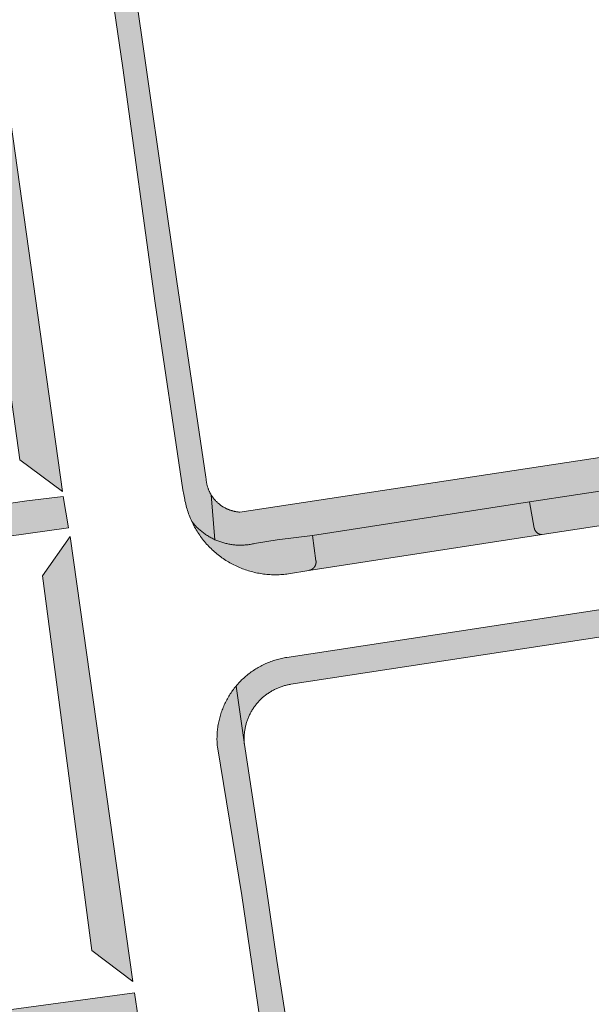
# Model space of a CAD drawing. Extents: x 97094 to 109644, y 463509 to 471969.
# Tile 179 of 256: x 103027 to 103057, y 468577 to 468629. Entities that reach past the tile are written whole.
import ezdxf

# ---------------------------------------------------------------- set-up
doc = ezdxf.new("R2010")
doc.units = 0
doc.layers.add('109 Onkruidbestrijding elementen', color=6, linetype='Continuous', lineweight=20, true_color=0xff00ff)

msp = doc.modelspace()

# ---------------------------------------------------------------- hatches: boundary and pattern name
at = {"layer": '109 Onkruidbestrijding elementen', "true_color": 0xff00ff}
for points in [[(103035.366, 468603.782), (103035.378, 468603.696), (103035.391, 468603.611), (103035.406, 468603.526), (103035.423, 468603.441), (103035.441, 468603.357), (103035.46, 468603.273), (103035.481, 468603.189), (103035.504, 468603.105), (103035.528, 468603.022), (103035.553, 468602.94), (103035.58, 468602.858), (103035.609, 468602.776), (103035.639, 468602.695), (103035.67, 468602.615), (103035.703, 468602.535), (103035.737, 468602.456), (103035.773, 468602.377), (103035.807, 468602.334), (103035.843, 468602.291), (103035.879, 468602.248), (103035.915, 468602.207), (103035.953, 468602.166), (103035.991, 468602.125), (103036.03, 468602.086), (103036.069, 468602.047), (103036.109, 468602.009), (103036.15, 468601.971), (103036.191, 468601.934), (103036.234, 468601.898), (103036.276, 468601.862), (103036.32, 468601.828), (103036.363, 468601.794), (103036.408, 468601.761), (103036.453, 468601.728), (103036.499, 468601.697), (103036.545, 468601.666), (103036.591, 468601.636), (103036.639, 468601.607), (103036.686, 468601.578), (103036.734, 468601.551), (103036.783, 468601.524), (103036.832, 468601.498), (103036.882, 468601.473), (103036.932, 468601.449), (103036.982, 468601.426), (103036.785, 468603.762), (103036.769, 468603.79), (103036.753, 468603.817), (103036.737, 468603.846), (103036.722, 468603.874), (103036.708, 468603.903), (103036.694, 468603.932), (103036.681, 468603.961), (103036.668, 468603.99), (103036.655, 468604.02), (103036.643, 468604.049), (103036.632, 468604.079), (103036.621, 468604.11), (103036.611, 468604.14), (103036.601, 468604.17), (103036.591, 468604.201), (103036.582, 468604.232), (103036.574, 468604.263), (103036.566, 468604.294), (103036.559, 468604.325), (103036.552, 468604.357), (103036.546, 468604.388), (103036.541, 468604.42), (103036.535, 468604.451), (103036.531, 468604.483), (103036.527, 468604.515), (103036.523, 468604.547), (103036.52, 468604.579), (103036.518, 468604.611), (103036.516, 468604.643), (103036.515, 468604.675), (103034.996, 468614.87), (103032.718, 468630.757), (103032.693, 468630.929), (103031.496, 468639.191), (103029.791, 468651.404), (103029.612, 468653.907), (103029.662, 468654.671), (103029.805, 468655.335), (103030.038, 468655.934), (103030.259, 468656.315), (103030.696, 468656.772), (103031.161, 468657.173), (103031.697, 468657.373), (103029.067, 468657.016), (103028.947, 468656.861), (103028.685, 468656.403), (103028.48, 468656.1), (103028.365, 468655.722), (103028.27, 468655.2), (103028.155, 468654.623), (103028.159, 468654.249), (103028.258, 468653.442), (103028.367, 468652.66), (103028.558, 468651.294), (103030.088, 468640.321), (103032.19, 468626.003), (103033.877, 468613.744), (103035.31, 468604.029), (103035.366, 468603.782)], [(103035.125, 468552.069), (103036.182, 468545.64), (103036.217, 468545.395), (103036.511, 468543.347), (103021.178, 468539.149), (103020.904, 468539.341), (103020.687, 468539.621), (103018.904, 468553.285), (103016.302, 468573.728), (103016.412, 468574.028), (103016.674, 468574.235), (103017.109, 468574.39), (103020.361, 468574.832), (103032.985, 468576.547), (103032.8, 468577.838), (103016.124, 468575.574), (103014.9, 468586.653), (103019.16, 468587.203), (103019.432, 468585.052), (103022.64, 468585.528), (103021.751, 468592.219), (103018.655, 468591.899), (103018.954, 468588.926), (103014.686, 468588.302), (103013.417, 468599.807), (103029.366, 468602.051), (103029.087, 468603.681), (103027.183, 468603.447), (103026.955, 468603.419), (103018.852, 468602.219), (103016.87, 468601.926), (103013.323, 468601.401), (103011.631, 468616.566), (103011.253, 468619.948), (103010.015, 468631.044), (103023.516, 468633.046), (103023.238, 468634.478), (103009.868, 468632.353), (103007.444, 468653.497), (103005.705, 468653.266), (103007.513, 468637.035), (103008.412, 468629.652), (103009.423, 468621.342), (103010.149, 468615.537), (103010.843, 468607.778), (103011.023, 468605.772), (103013.283, 468585.766), (103013.379, 468584.92), (103014.191, 468578.247), (103015.801, 468564.266), (103016.562, 468557.661), (103019.107, 468539.14), (103019.438, 468536.726), (103022.125, 468537.194), (103035.627, 468540.786), (103036.542, 468541.013), (103038.178, 468541.42), (103037.328, 468547.042), (103036.642, 468551.118), (103035.125, 468552.069)], [(103267.585, 468638.032), (103261.018, 468637.018), (103256.162, 468636.268), (103249.203, 468635.193), (103230.547, 468632.327), (103229.061, 468632.053), (103210.452, 468629.208), (103203.878, 468628.206), (103198.685, 468627.415), (103192.047, 468626.403), (103173.428, 468623.556), (103171.937, 468623.324), (103153.262, 468620.441), (103146.33, 468619.372), (103141.316, 468618.599), (103134.878, 468617.606), (103116.355, 468614.776), (103114.768, 468614.514), (103096.167, 468611.681), (103089.628, 468610.68), (103084.134, 468609.839), (103077.713, 468608.856), (103059.066, 468606.022), (103057.558, 468605.793), (103057.252, 468605.747), (103038.285, 468602.864), (103038.254, 468602.866), (103038.222, 468602.868), (103038.191, 468602.871), (103038.16, 468602.875), (103038.129, 468602.879), (103038.098, 468602.884), (103038.067, 468602.889), (103038.036, 468602.894), (103038.005, 468602.9), (103037.975, 468602.907), (103037.944, 468602.914), (103037.914, 468602.922), (103037.884, 468602.93), (103037.853, 468602.939), (103037.823, 468602.948), (103037.794, 468602.958), (103037.764, 468602.968), (103037.734, 468602.978), (103037.705, 468602.99), (103037.676, 468603.001), (103037.647, 468603.013), (103037.618, 468603.026), (103037.59, 468603.039), (103037.562, 468603.053), (103037.534, 468603.067), (103037.506, 468603.081), (103037.478, 468603.096), (103037.451, 468603.112), (103037.424, 468603.127), (103037.397, 468603.144), (103037.371, 468603.161), (103037.344, 468603.178), (103037.319, 468603.195), (103037.293, 468603.214), (103037.268, 468603.232), (103037.243, 468603.251), (103037.218, 468603.27), (103037.194, 468603.29), (103037.17, 468603.31), (103037.146, 468603.331), (103037.123, 468603.352), (103037.1, 468603.373), (103037.077, 468603.395), (103037.055, 468603.417), (103037.033, 468603.439), (103037.011, 468603.462), (103036.99, 468603.485), (103036.97, 468603.509), (103036.949, 468603.533), (103036.929, 468603.557), (103036.91, 468603.582), (103036.891, 468603.606), (103036.872, 468603.632), (103036.854, 468603.657), (103036.836, 468603.683), (103036.818, 468603.709), (103036.802, 468603.735), (103036.785, 468603.762), (103036.982, 468601.426), (103037.031, 468601.404), (103037.081, 468601.383), (103037.131, 468601.363), (103037.181, 468601.344), (103037.232, 468601.325), (103037.283, 468601.308), (103037.334, 468601.291), (103037.385, 468601.275), (103037.437, 468601.26), (103037.489, 468601.246), (103037.541, 468601.233), (103037.593, 468601.22), (103037.646, 468601.209), (103037.699, 468601.198), (103037.752, 468601.189), (103037.805, 468601.18), (103037.858, 468601.172), (103037.912, 468601.165), (103037.965, 468601.159), (103038.019, 468601.153), (103038.072, 468601.149), (103038.126, 468601.146), (103038.18, 468601.143), (103038.234, 468601.141), (103038.288, 468601.141), (103038.341, 468601.141), (103038.395, 468601.142), (103038.449, 468601.144), (103038.503, 468601.147), (103038.557, 468601.151), (103038.61, 468601.155), (103038.664, 468601.161), (103038.717, 468601.167), (103038.771, 468601.175), (103038.824, 468601.183), (103038.877, 468601.192), (103038.93, 468601.202), (103038.982, 468601.213), (103039.035, 468601.225), (103040.214, 468601.417), (103042.054, 468601.642), (103053.349, 468603.402), (103060.897, 468604.543), (103078.562, 468607.242), (103082.231, 468607.8), (103108.297, 468611.771), (103111.96, 468612.333), (103135.178, 468615.904), (103138.824, 468616.459), (103169.354, 468621.163), (103172.97, 468621.711), (103196.168, 468625.26), (103199.142, 468625.725), (103216.402, 468628.368), (103220.068, 468628.933), (103249.205, 468633.439), (103255.377, 468634.404), (103267.802, 468636.317), (103281.61, 468638.226), (103288.718, 468639.371), (103288.797, 468639.384), (103288.876, 468639.399), (103288.954, 468639.415), (103289.033, 468639.433), (103289.111, 468639.451), (103289.188, 468639.471), (103289.265, 468639.493), (103289.342, 468639.515), (103289.419, 468639.539), (103289.495, 468639.564), (103289.571, 468639.591), (103289.646, 468639.619), (103289.721, 468639.648), (103289.795, 468639.678), (103289.869, 468639.709), (103289.942, 468639.742), (103290.014, 468639.776), (103290.086, 468639.811), (103290.158, 468639.847), (103290.229, 468639.885), (103290.299, 468639.924), (103290.368, 468639.964), (103290.437, 468640.005), (103290.505, 468640.047), (103290.573, 468640.09), (103290.639, 468640.135), (103290.705, 468640.18), (103290.771, 468640.227), (103290.835, 468640.275), (103290.898, 468640.324), (103290.961, 468640.374), (103291.023, 468640.425), (103291.084, 468640.477), (103291.144, 468640.53), (103291.203, 468640.584), (103291.262, 468640.639), (103291.319, 468640.695), (103291.375, 468640.752), (103291.431, 468640.81), (103291.485, 468640.868), (103291.539, 468640.928), (103291.591, 468640.989), (103291.643, 468641.05), (103291.693, 468641.113), (103291.742, 468641.176), (103291.791, 468641.24), (103291.838, 468641.305), (103291.884, 468641.37), (103291.929, 468641.437), (103291.973, 468641.504), (103292.016, 468641.571), (103292.057, 468641.64), (103292.098, 468641.709), (103292.137, 468641.779), (103292.175, 468641.85), (103292.212, 468641.921), (103292.248, 468641.993), (103292.282, 468642.065), (103286.196, 468640.924), (103267.585, 468638.032)], [(103275.99, 468631.315), (103273.58, 468630.96), (103268.323, 468630.187), (103262.755, 468629.356), (103259.157, 468628.775), (103217.223, 468622.348), (103213.644, 468621.735), (103207.871, 468620.891), (103204.264, 468620.335), (103169.904, 468615.07), (103166.256, 468614.495), (103154.556, 468612.706), (103140.053, 468610.481), (103109.701, 468605.835), (103106.029, 468605.276), (103087.971, 468602.514), (103084.558, 468601.998), (103040.731, 468595.3), (103040.66, 468595.288), (103040.588, 468595.276), (103040.517, 468595.262), (103040.446, 468595.247), (103040.376, 468595.23), (103040.305, 468595.213), (103040.236, 468595.194), (103040.166, 468595.174), (103040.097, 468595.153), (103040.028, 468595.131), (103039.959, 468595.108), (103039.891, 468595.083), (103039.823, 468595.057), (103039.756, 468595.031), (103039.689, 468595.003), (103039.623, 468594.973), (103039.557, 468594.943), (103039.492, 468594.912), (103039.427, 468594.88), (103039.363, 468594.846), (103039.299, 468594.812), (103039.236, 468594.776), (103039.174, 468594.739), (103039.112, 468594.701), (103039.051, 468594.663), (103038.99, 468594.623), (103038.93, 468594.582), (103038.871, 468594.54), (103038.813, 468594.497), (103038.755, 468594.454), (103038.698, 468594.409), (103038.642, 468594.363), (103038.587, 468594.316), (103038.532, 468594.269), (103038.478, 468594.22), (103038.425, 468594.171), (103038.373, 468594.121), (103038.322, 468594.069), (103038.272, 468594.017), (103038.222, 468593.965), (103038.173, 468593.911), (103038.126, 468593.856), (103038.079, 468593.801), (103038.515, 468590.767), (103038.511, 468590.815), (103038.507, 468590.863), (103038.504, 468590.911), (103038.502, 468590.959), (103038.501, 468591.007), (103038.5, 468591.055), (103038.501, 468591.103), (103038.502, 468591.151), (103038.504, 468591.199), (103038.506, 468591.246), (103038.51, 468591.294), (103038.514, 468591.342), (103038.52, 468591.39), (103038.525, 468591.437), (103038.532, 468591.485), (103038.54, 468591.532), (103038.548, 468591.58), (103038.557, 468591.627), (103038.567, 468591.674), (103038.578, 468591.721), (103038.589, 468591.767), (103038.602, 468591.814), (103038.615, 468591.86), (103038.628, 468591.906), (103038.643, 468591.952), (103038.658, 468591.997), (103038.674, 468592.042), (103038.691, 468592.087), (103038.709, 468592.132), (103038.727, 468592.176), (103038.746, 468592.22), (103038.766, 468592.264), (103038.786, 468592.307), (103038.808, 468592.351), (103038.83, 468592.393), (103038.852, 468592.436), (103038.876, 468592.477), (103038.9, 468592.519), (103038.925, 468592.56), (103038.95, 468592.601), (103038.976, 468592.641), (103039.003, 468592.681), (103039.03, 468592.72), (103039.059, 468592.759), (103039.087, 468592.798), (103039.117, 468592.836), (103039.147, 468592.873), (103039.177, 468592.91), (103039.209, 468592.946), (103039.241, 468592.982), (103039.273, 468593.018), (103039.306, 468593.052), (103039.34, 468593.087), (103039.374, 468593.12), (103039.409, 468593.154), (103039.444, 468593.186), (103039.48, 468593.218), (103039.516, 468593.249), (103039.553, 468593.28), (103039.59, 468593.31), (103039.628, 468593.34), (103039.667, 468593.368), (103039.706, 468593.397), (103039.745, 468593.424), (103039.785, 468593.451), (103039.825, 468593.477), (103039.866, 468593.503), (103039.907, 468593.528), (103039.948, 468593.552), (103039.99, 468593.575), (103040.032, 468593.598), (103040.075, 468593.62), (103040.118, 468593.641), (103040.161, 468593.662), (103040.205, 468593.682), (103040.249, 468593.701), (103040.293, 468593.719), (103040.338, 468593.737), (103040.383, 468593.754), (103040.428, 468593.77), (103040.474, 468593.785), (103040.519, 468593.8), (103040.565, 468593.814), (103040.611, 468593.827), (103040.658, 468593.839), (103040.704, 468593.851), (103040.751, 468593.862), (103040.798, 468593.872), (103040.845, 468593.881), (103040.893, 468593.889), (103040.94, 468593.897), (103058.115, 468596.517), (103065.36, 468597.622), (103081.126, 468600.027), (103142.744, 468609.426), (103150.936, 468610.689), (103268.579, 468628.816), (103293.058, 468632.35), (103313.855, 468634.176), (103313.932, 468634.182), (103314.009, 468634.187), (103314.087, 468634.191), (103314.164, 468634.193), (103314.241, 468634.194), (103314.319, 468634.193), (103314.396, 468634.192), (103314.473, 468634.189), (103314.551, 468634.185), (103314.628, 468634.179), (103314.705, 468634.173), (103314.782, 468634.165), (103314.859, 468634.155), (103314.935, 468634.145), (103315.012, 468634.133), (103315.088, 468634.12), (103315.164, 468634.106), (103315.24, 468634.09), (103315.315, 468634.073), (103315.39, 468634.055), (103315.465, 468634.036), (103315.54, 468634.015), (103315.614, 468633.993), (103315.688, 468633.97), (103315.761, 468633.946), (103315.834, 468633.921), (103315.907, 468633.894), (103315.979, 468633.866), (103316.051, 468633.837), (103316.122, 468633.806), (103316.193, 468633.775), (103316.263, 468633.742), (103316.332, 468633.709), (103316.401, 468633.674), (103316.47, 468633.638), (103316.538, 468633.6), (103316.605, 468633.562), (103316.671, 468633.523), (103316.737, 468633.482), (103316.803, 468633.44), (103316.867, 468633.398), (103316.931, 468633.354), (103316.994, 468633.309), (103317.056, 468633.263), (103317.118, 468633.216), (103317.178, 468633.168), (103317.238, 468633.119), (103317.297, 468633.07), (103317.356, 468633.019), (103317.413, 468632.967), (103317.47, 468632.914), (103317.525, 468632.86), (103317.58, 468632.806), (103317.634, 468632.75), (103317.687, 468632.694), (103317.739, 468632.636), (103317.79, 468632.578), (103317.84, 468632.519), (103317.889, 468632.46), (103317.937, 468632.399), (103317.984, 468632.337), (103318.03, 468632.275), (103318.075, 468632.212), (103318.119, 468632.149), (103318.162, 468632.084), (103318.204, 468632.019), (103318.245, 468631.953), (103318.284, 468631.887), (103318.323, 468631.82), (103318.36, 468631.752), (103318.396, 468631.684), (103318.431, 468631.615), (103318.465, 468631.545), (103318.498, 468631.475), (103318.53, 468631.405), (103318.56, 468631.334), (103318.59, 468631.262), (103318.618, 468631.19), (103318.645, 468631.117), (103318.67, 468631.044), (103318.695, 468630.971), (103318.718, 468630.897), (103318.74, 468630.823), (103318.761, 468630.749), (103318.78, 468630.674), (103318.799, 468630.599), (103318.816, 468630.523), (103318.832, 468630.447), (103318.846, 468630.371), (103318.859, 468630.295), (103318.871, 468630.219), (103318.882, 468630.142), (103318.892, 468630.065), (103318.9, 468629.988), (103318.907, 468629.911), (103318.912, 468629.834), (103318.917, 468629.757), (103318.92, 468629.68), (103318.922, 468629.602), (103318.922, 468629.525), (103318.92, 468628.603), (103318.866, 468628.021), (103319.804, 468630.103), (103320.195, 468631.307), (103320.162, 468631.406), (103320.128, 468631.504), (103320.092, 468631.601), (103320.055, 468631.698), (103320.015, 468631.794), (103319.975, 468631.89), (103319.932, 468631.985), (103319.888, 468632.079), (103319.843, 468632.172), (103319.796, 468632.265), (103319.747, 468632.356), (103319.697, 468632.447), (103319.645, 468632.538), (103319.592, 468632.627), (103319.537, 468632.715), (103319.481, 468632.802), (103319.424, 468632.889), (103319.364, 468632.974), (103319.304, 468633.059), (103319.242, 468633.142), (103319.179, 468633.225), (103319.114, 468633.306), (103319.048, 468633.386), (103318.981, 468633.465), (103318.912, 468633.543), (103318.842, 468633.62), (103318.771, 468633.696), (103318.699, 468633.77), (103318.625, 468633.843), (103318.55, 468633.915), (103318.474, 468633.986), (103318.396, 468634.055), (103318.318, 468634.123), (103318.238, 468634.19), (103318.158, 468634.255), (103318.076, 468634.32), (103317.993, 468634.382), (103317.909, 468634.443), (103317.824, 468634.503), (103317.738, 468634.562), (103317.651, 468634.619), (103317.564, 468634.674), (103317.475, 468634.728), (103317.385, 468634.781), (103317.295, 468634.832), (103317.204, 468634.881), (103317.111, 468634.929), (103317.018, 468634.976), (103316.925, 468635.021), (103316.83, 468635.064), (103316.735, 468635.106), (103316.639, 468635.146), (103316.543, 468635.184), (103316.446, 468635.221), (103316.348, 468635.256), (103316.25, 468635.29), (103316.151, 468635.322), (103316.051, 468635.352), (103315.952, 468635.38), (103315.851, 468635.407), (103315.75, 468635.433), (103315.649, 468635.456), (103315.548, 468635.478), (103315.446, 468635.498), (103315.344, 468635.517), (103315.241, 468635.533), (103315.138, 468635.548), (103315.035, 468635.561), (103314.932, 468635.573), (103314.829, 468635.583), (103314.725, 468635.591), (103314.621, 468635.597), (103314.518, 468635.602), (103314.414, 468635.605), (103314.31, 468635.606), (103314.206, 468635.605), (103314.102, 468635.603), (103313.998, 468635.598), (103313.895, 468635.593), (103313.791, 468635.585), (103290.591, 468633.547), (103286.926, 468632.923), (103275.99, 468631.315)], [(103024.508, 468626.508), (103024.003, 468625.875), (103026.82, 468605.578), (103029.042, 468603.941), (103025.634, 468628.26), (103025.59, 468627.864), (103024.508, 468626.508)], [(103053.349, 468603.402), (103053.606, 468602.032), (103053.607, 468602.025), (103053.609, 468602.018), (103053.61, 468602.012), (103053.612, 468602.005), (103053.614, 468601.998), (103053.616, 468601.992), (103053.618, 468601.985), (103053.62, 468601.978), (103053.622, 468601.972), (103053.624, 468601.965), (103053.627, 468601.959), (103053.629, 468601.952), (103053.632, 468601.946), (103053.635, 468601.94), (103053.638, 468601.933), (103053.641, 468601.927), (103053.644, 468601.921), (103053.647, 468601.915), (103053.65, 468601.909), (103053.654, 468601.903), (103053.657, 468601.897), (103053.661, 468601.891), (103053.665, 468601.885), (103053.668, 468601.879), (103053.672, 468601.873), (103053.676, 468601.868), (103053.68, 468601.862), (103053.684, 468601.856), (103053.689, 468601.851), (103053.693, 468601.846), (103053.697, 468601.84), (103053.702, 468601.835), (103053.707, 468601.83), (103053.711, 468601.825), (103053.716, 468601.82), (103053.721, 468601.815), (103053.726, 468601.81), (103053.731, 468601.805), (103053.736, 468601.8), (103053.741, 468601.796), (103053.746, 468601.791), (103053.752, 468601.787), (103053.757, 468601.783), (103053.763, 468601.778), (103053.768, 468601.774), (103053.774, 468601.77), (103053.779, 468601.766), (103053.785, 468601.762), (103053.791, 468601.759), (103053.797, 468601.755), (103053.803, 468601.751), (103053.809, 468601.748), (103053.815, 468601.744), (103053.821, 468601.741), (103053.827, 468601.738), (103053.833, 468601.735), (103053.84, 468601.732), (103053.846, 468601.729), (103053.852, 468601.726), (103053.859, 468601.724), (103053.865, 468601.721), (103053.872, 468601.719), (103053.878, 468601.716), (103053.885, 468601.714), (103053.891, 468601.712), (103053.898, 468601.71), (103053.904, 468601.708), (103053.911, 468601.706), (103053.918, 468601.705), (103053.925, 468601.703), (103053.931, 468601.702), (103053.938, 468601.7), (103053.945, 468601.699), (103053.952, 468601.698), (103053.959, 468601.697), (103053.966, 468601.696), (103053.973, 468601.695), (103053.979, 468601.695), (103053.986, 468601.694), (103053.993, 468601.694), (103054, 468601.693), (103054.007, 468601.693), (103054.014, 468601.693), (103060.725, 468602.72), (103060.732, 468602.721), (103060.74, 468602.723), (103060.747, 468602.724), (103060.755, 468602.726), (103060.762, 468602.727), (103060.77, 468602.729), (103060.777, 468602.731), (103060.784, 468602.733), (103060.791, 468602.735), (103060.799, 468602.738), (103060.806, 468602.74), (103060.813, 468602.743), (103060.82, 468602.745), (103060.827, 468602.748), (103060.834, 468602.751), (103060.841, 468602.754), (103060.848, 468602.757), (103060.855, 468602.761), (103060.862, 468602.764), (103060.868, 468602.767), (103060.875, 468602.771), (103060.882, 468602.775), (103060.888, 468602.779), (103060.895, 468602.782), (103060.901, 468602.786), (103060.908, 468602.791), (103060.914, 468602.795), (103060.92, 468602.799), (103060.926, 468602.804), (103060.932, 468602.808), (103060.938, 468602.813), (103060.944, 468602.818), (103060.95, 468602.822), (103060.956, 468602.827), (103060.961, 468602.832), (103060.967, 468602.838), (103060.973, 468602.843), (103060.978, 468602.848), (103060.983, 468602.853), (103060.989, 468602.859), (103060.994, 468602.864), (103060.999, 468602.87), (103061.004, 468602.876), (103061.009, 468602.882), (103061.013, 468602.888), (103061.018, 468602.894), (103061.023, 468602.9), (103061.027, 468602.906), (103061.031, 468602.912), (103061.036, 468602.918), (103061.04, 468602.925), (103061.044, 468602.931), (103061.048, 468602.937), (103061.052, 468602.944), (103061.055, 468602.951), (103061.059, 468602.957), (103061.062, 468602.964), (103061.066, 468602.971), (103061.069, 468602.978), (103061.072, 468602.985), (103061.075, 468602.991), (103061.078, 468602.998), (103061.081, 468603.006), (103061.084, 468603.013), (103061.086, 468603.02), (103061.089, 468603.027), (103061.091, 468603.034), (103061.093, 468603.041), (103061.096, 468603.049), (103061.098, 468603.056), (103061.099, 468603.063), (103061.101, 468603.071), (103061.103, 468603.078), (103061.104, 468603.086), (103061.106, 468603.093), (103061.107, 468603.1), (103061.108, 468603.108), (103061.109, 468603.115), (103061.11, 468603.123), (103061.111, 468603.131), (103061.111, 468603.138), (103061.112, 468603.146), (103061.112, 468603.153), (103061.112, 468603.161), (103061.113, 468603.168), (103061.113, 468603.176), (103061.112, 468603.184), (103061.112, 468603.191), (103061.112, 468603.199), (103061.111, 468603.206), (103061.111, 468603.214), (103061.11, 468603.221), (103061.109, 468603.229), (103061.108, 468603.236), (103061.107, 468603.244), (103060.897, 468604.543), (103053.349, 468603.402)], [(103042.241, 468600.33), (103042.242, 468600.323), (103042.243, 468600.315), (103042.244, 468600.308), (103042.244, 468600.301), (103042.245, 468600.293), (103042.245, 468600.286), (103042.245, 468600.278), (103042.245, 468600.271), (103042.245, 468600.263), (103042.245, 468600.256), (103042.245, 468600.249), (103042.244, 468600.241), (103042.244, 468600.234), (103042.243, 468600.226), (103042.243, 468600.219), (103042.242, 468600.212), (103042.241, 468600.204), (103042.24, 468600.197), (103042.238, 468600.19), (103042.237, 468600.182), (103042.236, 468600.175), (103042.234, 468600.168), (103042.232, 468600.161), (103042.23, 468600.154), (103042.228, 468600.146), (103042.226, 468600.139), (103042.224, 468600.132), (103042.222, 468600.125), (103042.219, 468600.118), (103042.217, 468600.111), (103042.214, 468600.104), (103042.211, 468600.097), (103042.209, 468600.091), (103042.206, 468600.084), (103042.202, 468600.077), (103042.199, 468600.07), (103042.196, 468600.064), (103042.192, 468600.057), (103042.189, 468600.051), (103042.185, 468600.044), (103042.181, 468600.038), (103042.178, 468600.032), (103042.174, 468600.025), (103042.17, 468600.019), (103042.165, 468600.013), (103042.161, 468600.007), (103042.157, 468600.001), (103042.152, 468599.995), (103042.148, 468599.989), (103042.143, 468599.983), (103042.138, 468599.978), (103042.133, 468599.972), (103042.128, 468599.967), (103042.123, 468599.961), (103042.118, 468599.956), (103042.113, 468599.951), (103042.108, 468599.945), (103042.102, 468599.94), (103042.097, 468599.935), (103042.091, 468599.93), (103042.086, 468599.926), (103042.08, 468599.921), (103042.074, 468599.916), (103042.068, 468599.912), (103042.062, 468599.907), (103042.056, 468599.903), (103042.05, 468599.899), (103042.044, 468599.895), (103042.038, 468599.891), (103042.032, 468599.887), (103042.025, 468599.883), (103042.019, 468599.879), (103042.012, 468599.875), (103042.006, 468599.872), (103041.999, 468599.869), (103041.993, 468599.865), (103041.986, 468599.862), (103041.979, 468599.859), (103041.972, 468599.856), (103041.966, 468599.853), (103041.959, 468599.851), (103041.952, 468599.848), (103041.945, 468599.845), (103041.938, 468599.843), (103041.931, 468599.841), (103041.924, 468599.839), (103041.916, 468599.837), (103041.909, 468599.835), (103041.902, 468599.833), (103041.895, 468599.831), (103041.888, 468599.83), (103041.88, 468599.828), (103041.873, 468599.827), (103054.014, 468601.693), (103054.007, 468601.693), (103054, 468601.693), (103053.993, 468601.694), (103053.986, 468601.694), (103053.979, 468601.695), (103053.973, 468601.695), (103053.966, 468601.696), (103053.959, 468601.697), (103053.952, 468601.698), (103053.945, 468601.699), (103053.938, 468601.7), (103053.931, 468601.702), (103053.925, 468601.703), (103053.918, 468601.705), (103053.911, 468601.706), (103053.904, 468601.708), (103053.898, 468601.71), (103053.891, 468601.712), (103053.885, 468601.714), (103053.878, 468601.716), (103053.872, 468601.719), (103053.865, 468601.721), (103053.859, 468601.724), (103053.852, 468601.726), (103053.846, 468601.729), (103053.84, 468601.732), (103053.833, 468601.735), (103053.827, 468601.738), (103053.821, 468601.741), (103053.815, 468601.744), (103053.809, 468601.748), (103053.803, 468601.751), (103053.797, 468601.755), (103053.791, 468601.759), (103053.785, 468601.762), (103053.779, 468601.766), (103053.774, 468601.77), (103053.768, 468601.774), (103053.763, 468601.778), (103053.757, 468601.783), (103053.752, 468601.787), (103053.746, 468601.791), (103053.741, 468601.796), (103053.736, 468601.8), (103053.731, 468601.805), (103053.726, 468601.81), (103053.721, 468601.815), (103053.716, 468601.82), (103053.711, 468601.825), (103053.707, 468601.83), (103053.702, 468601.835), (103053.697, 468601.84), (103053.693, 468601.846), (103053.689, 468601.851), (103053.684, 468601.856), (103053.68, 468601.862), (103053.676, 468601.868), (103053.672, 468601.873), (103053.668, 468601.879), (103053.665, 468601.885), (103053.661, 468601.891), (103053.657, 468601.897), (103053.654, 468601.903), (103053.65, 468601.909), (103053.647, 468601.915), (103053.644, 468601.921), (103053.641, 468601.927), (103053.638, 468601.933), (103053.635, 468601.94), (103053.632, 468601.946), (103053.629, 468601.952), (103053.627, 468601.959), (103053.624, 468601.965), (103053.622, 468601.972), (103053.62, 468601.978), (103053.618, 468601.985), (103053.616, 468601.992), (103053.614, 468601.998), (103053.612, 468602.005), (103053.61, 468602.012), (103053.609, 468602.018), (103053.607, 468602.025), (103053.606, 468602.032), (103053.349, 468603.402), (103042.054, 468601.642), (103042.241, 468600.33)], [(103041.873, 468599.827), (103041.88, 468599.828), (103041.888, 468599.83), (103041.895, 468599.831), (103041.902, 468599.833), (103041.909, 468599.835), (103041.916, 468599.837), (103041.924, 468599.839), (103041.931, 468599.841), (103041.938, 468599.843), (103041.945, 468599.845), (103041.952, 468599.848), (103041.959, 468599.851), (103041.966, 468599.853), (103041.972, 468599.856), (103041.979, 468599.859), (103041.986, 468599.862), (103041.993, 468599.865), (103041.999, 468599.869), (103042.006, 468599.872), (103042.012, 468599.875), (103042.019, 468599.879), (103042.025, 468599.883), (103042.032, 468599.887), (103042.038, 468599.891), (103042.044, 468599.895), (103042.05, 468599.899), (103042.056, 468599.903), (103042.062, 468599.907), (103042.068, 468599.912), (103042.074, 468599.916), (103042.08, 468599.921), (103042.086, 468599.926), (103042.091, 468599.93), (103042.097, 468599.935), (103042.102, 468599.94), (103042.108, 468599.945), (103042.113, 468599.951), (103042.118, 468599.956), (103042.123, 468599.961), (103042.128, 468599.967), (103042.133, 468599.972), (103042.138, 468599.978), (103042.143, 468599.983), (103042.148, 468599.989), (103042.152, 468599.995), (103042.157, 468600.001), (103042.161, 468600.007), (103042.165, 468600.013), (103042.17, 468600.019), (103042.174, 468600.025), (103042.178, 468600.032), (103042.181, 468600.038), (103042.185, 468600.044), (103042.189, 468600.051), (103042.192, 468600.057), (103042.196, 468600.064), (103042.199, 468600.07), (103042.202, 468600.077), (103042.206, 468600.084), (103042.209, 468600.091), (103042.211, 468600.097), (103042.214, 468600.104), (103042.217, 468600.111), (103042.219, 468600.118), (103042.222, 468600.125), (103042.224, 468600.132), (103042.226, 468600.139), (103042.228, 468600.146), (103042.23, 468600.154), (103042.232, 468600.161), (103042.234, 468600.168), (103042.236, 468600.175), (103042.237, 468600.182), (103042.238, 468600.19), (103042.24, 468600.197), (103042.241, 468600.204), (103042.242, 468600.212), (103042.243, 468600.219), (103042.243, 468600.226), (103042.244, 468600.234), (103042.244, 468600.241), (103042.245, 468600.249), (103042.245, 468600.256), (103042.245, 468600.263), (103042.245, 468600.271), (103042.245, 468600.278), (103042.245, 468600.286), (103042.245, 468600.293), (103042.244, 468600.301), (103042.244, 468600.308), (103042.243, 468600.315), (103042.242, 468600.323), (103042.241, 468600.33), (103042.054, 468601.642), (103040.214, 468601.417), (103039.035, 468601.225), (103038.982, 468601.213), (103038.93, 468601.202), (103038.877, 468601.192), (103038.824, 468601.183), (103038.771, 468601.175), (103038.717, 468601.167), (103038.664, 468601.161), (103038.61, 468601.155), (103038.557, 468601.151), (103038.503, 468601.147), (103038.449, 468601.144), (103038.395, 468601.142), (103038.341, 468601.141), (103038.288, 468601.141), (103038.234, 468601.141), (103038.18, 468601.143), (103038.126, 468601.146), (103038.072, 468601.149), (103038.019, 468601.153), (103037.965, 468601.159), (103037.912, 468601.165), (103037.858, 468601.172), (103037.805, 468601.18), (103037.752, 468601.189), (103037.699, 468601.198), (103037.646, 468601.209), (103037.593, 468601.22), (103037.541, 468601.233), (103037.489, 468601.246), (103037.437, 468601.26), (103037.385, 468601.275), (103037.334, 468601.291), (103037.283, 468601.308), (103037.232, 468601.325), (103037.181, 468601.344), (103037.131, 468601.363), (103037.081, 468601.383), (103037.031, 468601.404), (103036.982, 468601.426), (103036.932, 468601.449), (103036.882, 468601.473), (103036.832, 468601.498), (103036.783, 468601.524), (103036.734, 468601.551), (103036.686, 468601.578), (103036.639, 468601.607), (103036.591, 468601.636), (103036.545, 468601.666), (103036.499, 468601.697), (103036.453, 468601.728), (103036.408, 468601.761), (103036.363, 468601.794), (103036.32, 468601.828), (103036.276, 468601.862), (103036.234, 468601.898), (103036.191, 468601.934), (103036.15, 468601.971), (103036.109, 468602.009), (103036.069, 468602.047), (103036.03, 468602.086), (103035.991, 468602.125), (103035.953, 468602.166), (103035.915, 468602.207), (103035.879, 468602.248), (103035.843, 468602.291), (103035.807, 468602.334), (103035.773, 468602.377), (103035.809, 468602.302), (103035.846, 468602.227), (103035.884, 468602.154), (103035.924, 468602.08), (103035.965, 468602.008), (103036.007, 468601.936), (103036.05, 468601.865), (103036.095, 468601.795), (103036.14, 468601.725), (103036.187, 468601.657), (103036.235, 468601.589), (103036.285, 468601.522), (103036.335, 468601.456), (103036.387, 468601.39), (103036.44, 468601.326), (103036.493, 468601.263), (103036.548, 468601.2), (103036.604, 468601.139), (103036.661, 468601.078), (103036.72, 468601.018), (103036.779, 468600.96), (103036.839, 468600.902), (103036.9, 468600.846), (103036.962, 468600.791), (103037.025, 468600.736), (103037.089, 468600.683), (103037.152, 468600.632), (103037.216, 468600.583), (103037.281, 468600.534), (103037.347, 468600.486), (103037.414, 468600.44), (103037.481, 468600.395), (103037.549, 468600.351), (103037.618, 468600.308), (103037.687, 468600.266), (103037.758, 468600.225), (103037.829, 468600.186), (103037.9, 468600.148), (103037.972, 468600.111), (103038.045, 468600.075), (103038.119, 468600.04), (103038.193, 468600.007), (103038.267, 468599.975), (103038.342, 468599.944), (103038.418, 468599.915), (103038.494, 468599.886), (103038.57, 468599.859), (103038.647, 468599.834), (103038.725, 468599.809), (103038.802, 468599.786), (103038.881, 468599.765), (103038.959, 468599.744), (103039.038, 468599.725), (103039.117, 468599.707), (103039.197, 468599.691), (103039.276, 468599.676), (103039.356, 468599.662), (103039.436, 468599.65), (103039.517, 468599.639), (103039.597, 468599.629), (103039.678, 468599.621), (103039.759, 468599.614), (103039.84, 468599.609), (103039.921, 468599.604), (103040.002, 468599.602), (103040.083, 468599.6), (103040.164, 468599.6), (103040.245, 468599.602), (103040.326, 468599.604), (103040.408, 468599.608), (103040.488, 468599.614), (103040.569, 468599.62), (103040.65, 468599.629), (103040.731, 468599.638), (103040.811, 468599.649), (103041.873, 468599.827)], [(103029.446, 468601.587), (103028.002, 468599.551), (103030.579, 468580.038), (103032.716, 468578.429), (103029.446, 468601.587)], [(103038.515, 468590.767), (103038.079, 468593.801), (103038.033, 468593.745), (103037.989, 468593.689), (103037.945, 468593.631), (103037.902, 468593.573), (103037.86, 468593.514), (103037.82, 468593.455), (103037.78, 468593.395), (103037.741, 468593.334), (103037.703, 468593.272), (103037.667, 468593.21), (103037.631, 468593.148), (103037.597, 468593.084), (103037.563, 468593.021), (103037.531, 468592.956), (103037.499, 468592.891), (103037.469, 468592.826), (103037.44, 468592.76), (103037.412, 468592.693), (103037.385, 468592.626), (103037.359, 468592.559), (103037.335, 468592.491), (103037.311, 468592.423), (103037.289, 468592.355), (103037.268, 468592.286), (103037.248, 468592.216), (103037.229, 468592.147), (103037.211, 468592.077), (103037.195, 468592.007), (103037.179, 468591.936), (103037.165, 468591.865), (103037.152, 468591.795), (103037.14, 468591.723), (103037.13, 468591.652), (103037.12, 468591.581), (103037.112, 468591.509), (103037.105, 468591.437), (103037.1, 468591.365), (103037.095, 468591.293), (103037.092, 468591.221), (103037.09, 468591.149), (103037.089, 468591.077), (103037.089, 468591.005), (103037.091, 468590.933), (103037.093, 468590.861), (103037.097, 468590.789), (103037.103, 468590.717), (103037.109, 468590.645), (103038.383, 468582.903), (103039.628, 468574.368), (103041.399, 468562.335), (103042.465, 468555.239), (103043.028, 468551.55), (103043.198, 468550.095), (103043.379, 468548.802), (103043.594, 468547.767), (103043.737, 468547.148), (103043.898, 468546.5), (103044.089, 468545.992), (103046.831, 468541.986), (103052.628, 468533.563), (103053.769, 468531.776), (103054.489, 468530.823), (103055.158, 468530.162), (103055.843, 468529.748), (103056.009, 468529.68), (103055.656, 468531.792), (103053.711, 468534.418), (103052.012, 468536.775), (103047.903, 468542.722), (103045.251, 468546.597), (103045.141, 468546.887), (103045.001, 468547.451), (103044.864, 468548.046), (103044.641, 468549.54), (103044.148, 468553.13), (103042.51, 468564.616), (103042.205, 468566.753), (103040.202, 468579.522), (103039.641, 468583.348), (103038.515, 468590.767)]]:
    msp.add_hatch(color=6, dxfattribs=at).paths.add_polyline_path(points)

# ---------------------------------------------------------------- linework, layer by layer
at = {"layer": '109 Onkruidbestrijding elementen', "color": 3, "true_color": 0x00ff00}
for points in [[(103030.088, 468640.321), (103032.19, 468626.003), (103033.877, 468613.744), (103035.31, 468604.029), (103035.366, 468603.782), (103035.366, 468603.782), (103035.378, 468603.696), (103035.391, 468603.611), (103035.406, 468603.526), (103035.423, 468603.441), (103035.441, 468603.357), (103035.46, 468603.273), (103035.481, 468603.189), (103035.504, 468603.105), (103035.528, 468603.022), (103035.553, 468602.94), (103035.58, 468602.858), (103035.609, 468602.776), (103035.639, 468602.695), (103035.67, 468602.615), (103035.703, 468602.535), (103035.737, 468602.456), (103035.773, 468602.377), (103035.807, 468602.334), (103035.843, 468602.291), (103035.879, 468602.248), (103035.915, 468602.207), (103035.953, 468602.166), (103035.991, 468602.125), (103036.03, 468602.086), (103036.069, 468602.047), (103036.109, 468602.009), (103036.15, 468601.971), (103036.191, 468601.934), (103036.234, 468601.898), (103036.276, 468601.862), (103036.32, 468601.828), (103036.363, 468601.794), (103036.408, 468601.761), (103036.453, 468601.728), (103036.499, 468601.697), (103036.545, 468601.666), (103036.591, 468601.636), (103036.639, 468601.607), (103036.686, 468601.578), (103036.734, 468601.551), (103036.783, 468601.524), (103036.832, 468601.498), (103036.882, 468601.473), (103036.932, 468601.449), (103036.982, 468601.426), (103036.785, 468603.762), (103036.769, 468603.79), (103036.753, 468603.817), (103036.737, 468603.846), (103036.722, 468603.874), (103036.708, 468603.903), (103036.694, 468603.932), (103036.681, 468603.961), (103036.668, 468603.99), (103036.655, 468604.02), (103036.643, 468604.049), (103036.632, 468604.079), (103036.621, 468604.11), (103036.611, 468604.14), (103036.601, 468604.17), (103036.591, 468604.201), (103036.582, 468604.232), (103036.574, 468604.263), (103036.566, 468604.294), (103036.559, 468604.325), (103036.552, 468604.357), (103036.546, 468604.388), (103036.541, 468604.42), (103036.535, 468604.451), (103036.531, 468604.483), (103036.527, 468604.515), (103036.523, 468604.547), (103036.52, 468604.579), (103036.518, 468604.611), (103036.516, 468604.643), (103036.515, 468604.675), (103034.996, 468614.87), (103032.718, 468630.757)], [(103057.252, 468605.747), (103038.285, 468602.864), (103038.254, 468602.866), (103038.222, 468602.868), (103038.191, 468602.871), (103038.16, 468602.875), (103038.129, 468602.879), (103038.098, 468602.884), (103038.067, 468602.889), (103038.036, 468602.894), (103038.005, 468602.9), (103037.975, 468602.907), (103037.944, 468602.914), (103037.914, 468602.922), (103037.884, 468602.93), (103037.853, 468602.939), (103037.823, 468602.948), (103037.794, 468602.958), (103037.764, 468602.968), (103037.734, 468602.978), (103037.705, 468602.99), (103037.676, 468603.001), (103037.647, 468603.013), (103037.618, 468603.026), (103037.59, 468603.039), (103037.562, 468603.053), (103037.534, 468603.067), (103037.506, 468603.081), (103037.478, 468603.096), (103037.451, 468603.112), (103037.424, 468603.127), (103037.397, 468603.144), (103037.371, 468603.161), (103037.344, 468603.178), (103037.319, 468603.195), (103037.293, 468603.214), (103037.268, 468603.232), (103037.243, 468603.251), (103037.218, 468603.27), (103037.194, 468603.29), (103037.17, 468603.31), (103037.146, 468603.331), (103037.123, 468603.352), (103037.1, 468603.373), (103037.077, 468603.395), (103037.055, 468603.417), (103037.033, 468603.439), (103037.011, 468603.462), (103036.99, 468603.485), (103036.97, 468603.509), (103036.949, 468603.533), (103036.929, 468603.557), (103036.91, 468603.582), (103036.891, 468603.606), (103036.872, 468603.632), (103036.854, 468603.657), (103036.836, 468603.683), (103036.818, 468603.709), (103036.802, 468603.735), (103036.785, 468603.762), (103036.982, 468601.426), (103037.031, 468601.404), (103037.081, 468601.383), (103037.131, 468601.363), (103037.181, 468601.344), (103037.232, 468601.325), (103037.283, 468601.308), (103037.334, 468601.291), (103037.385, 468601.275), (103037.437, 468601.26), (103037.489, 468601.246), (103037.541, 468601.233), (103037.593, 468601.22), (103037.646, 468601.209), (103037.699, 468601.198), (103037.752, 468601.189), (103037.805, 468601.18), (103037.858, 468601.172), (103037.912, 468601.165), (103037.965, 468601.159), (103038.019, 468601.153), (103038.072, 468601.149), (103038.126, 468601.146), (103038.18, 468601.143), (103038.234, 468601.141), (103038.288, 468601.141), (103038.341, 468601.141), (103038.395, 468601.142), (103038.449, 468601.144), (103038.503, 468601.147), (103038.557, 468601.151), (103038.61, 468601.155), (103038.664, 468601.161), (103038.717, 468601.167), (103038.771, 468601.175), (103038.824, 468601.183), (103038.877, 468601.192), (103038.93, 468601.202), (103038.982, 468601.213), (103039.035, 468601.225), (103040.214, 468601.417), (103042.054, 468601.642), (103053.349, 468603.402), (103060.897, 468604.543)], [(103060.897, 468604.543), (103053.349, 468603.402), (103053.349, 468603.402), (103053.606, 468602.032), (103053.607, 468602.025), (103053.609, 468602.018), (103053.61, 468602.012), (103053.612, 468602.005), (103053.614, 468601.998), (103053.616, 468601.992), (103053.618, 468601.985), (103053.62, 468601.978), (103053.622, 468601.972), (103053.624, 468601.965), (103053.627, 468601.959), (103053.629, 468601.952), (103053.632, 468601.946), (103053.635, 468601.94), (103053.638, 468601.933), (103053.641, 468601.927), (103053.644, 468601.921), (103053.647, 468601.915), (103053.65, 468601.909), (103053.654, 468601.903), (103053.657, 468601.897), (103053.661, 468601.891), (103053.665, 468601.885), (103053.668, 468601.879), (103053.672, 468601.873), (103053.676, 468601.868), (103053.68, 468601.862), (103053.684, 468601.856), (103053.689, 468601.851), (103053.693, 468601.846), (103053.697, 468601.84), (103053.702, 468601.835), (103053.707, 468601.83), (103053.711, 468601.825), (103053.716, 468601.82), (103053.721, 468601.815), (103053.726, 468601.81), (103053.731, 468601.805), (103053.736, 468601.8), (103053.741, 468601.796), (103053.746, 468601.791), (103053.752, 468601.787), (103053.757, 468601.783), (103053.763, 468601.778), (103053.768, 468601.774), (103053.774, 468601.77), (103053.779, 468601.766), (103053.785, 468601.762), (103053.791, 468601.759), (103053.797, 468601.755), (103053.803, 468601.751), (103053.809, 468601.748), (103053.815, 468601.744), (103053.821, 468601.741), (103053.827, 468601.738), (103053.833, 468601.735), (103053.84, 468601.732), (103053.846, 468601.729), (103053.852, 468601.726), (103053.859, 468601.724), (103053.865, 468601.721), (103053.872, 468601.719), (103053.878, 468601.716), (103053.885, 468601.714), (103053.891, 468601.712), (103053.898, 468601.71), (103053.904, 468601.708), (103053.911, 468601.706), (103053.918, 468601.705), (103053.925, 468601.703), (103053.931, 468601.702), (103053.938, 468601.7), (103053.945, 468601.699), (103053.952, 468601.698), (103053.959, 468601.697), (103053.966, 468601.696), (103053.973, 468601.695), (103053.979, 468601.695), (103053.986, 468601.694), (103053.993, 468601.694), (103054, 468601.693), (103054.007, 468601.693), (103054.014, 468601.693), (103060.725, 468602.72)], [(103013.417, 468599.807), (103029.366, 468602.051), (103029.087, 468603.681), (103027.183, 468603.447), (103026.955, 468603.419), (103018.852, 468602.219)], [(103084.558, 468601.998), (103040.731, 468595.3), (103040.66, 468595.288), (103040.588, 468595.276), (103040.517, 468595.262), (103040.446, 468595.247), (103040.376, 468595.23), (103040.305, 468595.213), (103040.236, 468595.194), (103040.166, 468595.174), (103040.097, 468595.153), (103040.028, 468595.131), (103039.959, 468595.108), (103039.891, 468595.083), (103039.823, 468595.057), (103039.756, 468595.031), (103039.689, 468595.003), (103039.623, 468594.973), (103039.557, 468594.943), (103039.492, 468594.912), (103039.427, 468594.88), (103039.363, 468594.846), (103039.299, 468594.812), (103039.236, 468594.776), (103039.174, 468594.739), (103039.112, 468594.701), (103039.051, 468594.663), (103038.99, 468594.623), (103038.93, 468594.582), (103038.871, 468594.54), (103038.813, 468594.497), (103038.755, 468594.454), (103038.698, 468594.409), (103038.642, 468594.363), (103038.587, 468594.316), (103038.532, 468594.269), (103038.478, 468594.22), (103038.425, 468594.171), (103038.373, 468594.121), (103038.322, 468594.069), (103038.272, 468594.017), (103038.222, 468593.965), (103038.173, 468593.911), (103038.126, 468593.856), (103038.079, 468593.801), (103038.515, 468590.767), (103038.511, 468590.815), (103038.507, 468590.863), (103038.504, 468590.911), (103038.502, 468590.959), (103038.501, 468591.007), (103038.5, 468591.055), (103038.501, 468591.103), (103038.502, 468591.151), (103038.504, 468591.199), (103038.506, 468591.246), (103038.51, 468591.294), (103038.514, 468591.342), (103038.52, 468591.39), (103038.525, 468591.437), (103038.532, 468591.485), (103038.54, 468591.532), (103038.548, 468591.58), (103038.557, 468591.627), (103038.567, 468591.674), (103038.578, 468591.721), (103038.589, 468591.767), (103038.602, 468591.814), (103038.615, 468591.86), (103038.628, 468591.906), (103038.643, 468591.952), (103038.658, 468591.997), (103038.674, 468592.042), (103038.691, 468592.087), (103038.709, 468592.132), (103038.727, 468592.176), (103038.746, 468592.22), (103038.766, 468592.264), (103038.786, 468592.307), (103038.808, 468592.351), (103038.83, 468592.393), (103038.852, 468592.436), (103038.876, 468592.477), (103038.9, 468592.519), (103038.925, 468592.56), (103038.95, 468592.601), (103038.976, 468592.641), (103039.003, 468592.681), (103039.03, 468592.72), (103039.059, 468592.759), (103039.087, 468592.798), (103039.117, 468592.836), (103039.147, 468592.873), (103039.177, 468592.91), (103039.209, 468592.946), (103039.241, 468592.982), (103039.273, 468593.018), (103039.306, 468593.052), (103039.34, 468593.087), (103039.374, 468593.12), (103039.409, 468593.154), (103039.444, 468593.186), (103039.48, 468593.218), (103039.516, 468593.249), (103039.553, 468593.28), (103039.59, 468593.31), (103039.628, 468593.34), (103039.667, 468593.368), (103039.706, 468593.397), (103039.745, 468593.424), (103039.785, 468593.451), (103039.825, 468593.477), (103039.866, 468593.503), (103039.907, 468593.528), (103039.948, 468593.552), (103039.99, 468593.575), (103040.032, 468593.598), (103040.075, 468593.62), (103040.118, 468593.641), (103040.161, 468593.662), (103040.205, 468593.682), (103040.249, 468593.701), (103040.293, 468593.719), (103040.338, 468593.737), (103040.383, 468593.754), (103040.428, 468593.77), (103040.474, 468593.785), (103040.519, 468593.8), (103040.565, 468593.814), (103040.611, 468593.827), (103040.658, 468593.839), (103040.704, 468593.851), (103040.751, 468593.862), (103040.798, 468593.872), (103040.845, 468593.881), (103040.893, 468593.889), (103040.94, 468593.897), (103058.115, 468596.517)], [(103042.205, 468566.753), (103040.202, 468579.522), (103039.641, 468583.348), (103038.515, 468590.767), (103038.515, 468590.767), (103038.079, 468593.801), (103038.033, 468593.745), (103037.989, 468593.689), (103037.945, 468593.631), (103037.902, 468593.573), (103037.86, 468593.514), (103037.82, 468593.455), (103037.78, 468593.395), (103037.741, 468593.334), (103037.703, 468593.272), (103037.667, 468593.21), (103037.631, 468593.148), (103037.597, 468593.084), (103037.563, 468593.021), (103037.531, 468592.956), (103037.499, 468592.891), (103037.469, 468592.826), (103037.44, 468592.76), (103037.412, 468592.693), (103037.385, 468592.626), (103037.359, 468592.559), (103037.335, 468592.491), (103037.311, 468592.423), (103037.289, 468592.355), (103037.268, 468592.286), (103037.248, 468592.216), (103037.229, 468592.147), (103037.211, 468592.077), (103037.195, 468592.007), (103037.179, 468591.936), (103037.165, 468591.865), (103037.152, 468591.795), (103037.14, 468591.723), (103037.13, 468591.652), (103037.12, 468591.581), (103037.112, 468591.509), (103037.105, 468591.437), (103037.1, 468591.365), (103037.095, 468591.293), (103037.092, 468591.221), (103037.09, 468591.149), (103037.089, 468591.077), (103037.089, 468591.005), (103037.091, 468590.933), (103037.093, 468590.861), (103037.097, 468590.789), (103037.103, 468590.717), (103037.109, 468590.645), (103038.383, 468582.903), (103039.628, 468574.368)], [(103032.985, 468576.547), (103032.8, 468577.838), (103016.124, 468575.574)]]:
    msp.add_lwpolyline(points, dxfattribs=at)
for points in [[(103024.508, 468626.508), (103024.003, 468625.875), (103026.82, 468605.578), (103029.042, 468603.941), (103025.634, 468628.26), (103025.59, 468627.864), (103024.508, 468626.508)], [(103042.241, 468600.33), (103042.242, 468600.323), (103042.243, 468600.315), (103042.244, 468600.308), (103042.244, 468600.301), (103042.245, 468600.293), (103042.245, 468600.286), (103042.245, 468600.278), (103042.245, 468600.271), (103042.245, 468600.263), (103042.245, 468600.256), (103042.245, 468600.249), (103042.244, 468600.241), (103042.244, 468600.234), (103042.243, 468600.226), (103042.243, 468600.219), (103042.242, 468600.212), (103042.241, 468600.204), (103042.24, 468600.197), (103042.238, 468600.19), (103042.237, 468600.182), (103042.236, 468600.175), (103042.234, 468600.168), (103042.232, 468600.161), (103042.23, 468600.154), (103042.228, 468600.146), (103042.226, 468600.139), (103042.224, 468600.132), (103042.222, 468600.125), (103042.219, 468600.118), (103042.217, 468600.111), (103042.214, 468600.104), (103042.211, 468600.097), (103042.209, 468600.091), (103042.206, 468600.084), (103042.202, 468600.077), (103042.199, 468600.07), (103042.196, 468600.064), (103042.192, 468600.057), (103042.189, 468600.051), (103042.185, 468600.044), (103042.181, 468600.038), (103042.178, 468600.032), (103042.174, 468600.025), (103042.17, 468600.019), (103042.165, 468600.013), (103042.161, 468600.007), (103042.157, 468600.001), (103042.152, 468599.995), (103042.148, 468599.989), (103042.143, 468599.983), (103042.138, 468599.978), (103042.133, 468599.972), (103042.128, 468599.967), (103042.123, 468599.961), (103042.118, 468599.956), (103042.113, 468599.951), (103042.108, 468599.945), (103042.102, 468599.94), (103042.097, 468599.935), (103042.091, 468599.93), (103042.086, 468599.926), (103042.08, 468599.921), (103042.074, 468599.916), (103042.068, 468599.912), (103042.062, 468599.907), (103042.056, 468599.903), (103042.05, 468599.899), (103042.044, 468599.895), (103042.038, 468599.891), (103042.032, 468599.887), (103042.025, 468599.883), (103042.019, 468599.879), (103042.012, 468599.875), (103042.006, 468599.872), (103041.999, 468599.869), (103041.993, 468599.865), (103041.986, 468599.862), (103041.979, 468599.859), (103041.972, 468599.856), (103041.966, 468599.853), (103041.959, 468599.851), (103041.952, 468599.848), (103041.945, 468599.845), (103041.938, 468599.843), (103041.931, 468599.841), (103041.924, 468599.839), (103041.916, 468599.837), (103041.909, 468599.835), (103041.902, 468599.833), (103041.895, 468599.831), (103041.888, 468599.83), (103041.88, 468599.828), (103041.873, 468599.827), (103054.014, 468601.693), (103054.007, 468601.693), (103054, 468601.693), (103053.993, 468601.694), (103053.986, 468601.694), (103053.979, 468601.695), (103053.973, 468601.695), (103053.966, 468601.696), (103053.959, 468601.697), (103053.952, 468601.698), (103053.945, 468601.699), (103053.938, 468601.7), (103053.931, 468601.702), (103053.925, 468601.703), (103053.918, 468601.705), (103053.911, 468601.706), (103053.904, 468601.708), (103053.898, 468601.71), (103053.891, 468601.712), (103053.885, 468601.714), (103053.878, 468601.716), (103053.872, 468601.719), (103053.865, 468601.721), (103053.859, 468601.724), (103053.852, 468601.726), (103053.846, 468601.729), (103053.84, 468601.732), (103053.833, 468601.735), (103053.827, 468601.738), (103053.821, 468601.741), (103053.815, 468601.744), (103053.809, 468601.748), (103053.803, 468601.751), (103053.797, 468601.755), (103053.791, 468601.759), (103053.785, 468601.762), (103053.779, 468601.766), (103053.774, 468601.77), (103053.768, 468601.774), (103053.763, 468601.778), (103053.757, 468601.783), (103053.752, 468601.787), (103053.746, 468601.791), (103053.741, 468601.796), (103053.736, 468601.8), (103053.731, 468601.805), (103053.726, 468601.81), (103053.721, 468601.815), (103053.716, 468601.82), (103053.711, 468601.825), (103053.707, 468601.83), (103053.702, 468601.835), (103053.697, 468601.84), (103053.693, 468601.846), (103053.689, 468601.851), (103053.684, 468601.856), (103053.68, 468601.862), (103053.676, 468601.868), (103053.672, 468601.873), (103053.668, 468601.879), (103053.665, 468601.885), (103053.661, 468601.891), (103053.657, 468601.897), (103053.654, 468601.903), (103053.65, 468601.909), (103053.647, 468601.915), (103053.644, 468601.921), (103053.641, 468601.927), (103053.638, 468601.933), (103053.635, 468601.94), (103053.632, 468601.946), (103053.629, 468601.952), (103053.627, 468601.959), (103053.624, 468601.965), (103053.622, 468601.972), (103053.62, 468601.978), (103053.618, 468601.985), (103053.616, 468601.992), (103053.614, 468601.998), (103053.612, 468602.005), (103053.61, 468602.012), (103053.609, 468602.018), (103053.607, 468602.025), (103053.606, 468602.032), (103053.349, 468603.402), (103042.054, 468601.642), (103042.241, 468600.33)], [(103041.873, 468599.827), (103041.88, 468599.828), (103041.888, 468599.83), (103041.895, 468599.831), (103041.902, 468599.833), (103041.909, 468599.835), (103041.916, 468599.837), (103041.924, 468599.839), (103041.931, 468599.841), (103041.938, 468599.843), (103041.945, 468599.845), (103041.952, 468599.848), (103041.959, 468599.851), (103041.966, 468599.853), (103041.972, 468599.856), (103041.979, 468599.859), (103041.986, 468599.862), (103041.993, 468599.865), (103041.999, 468599.869), (103042.006, 468599.872), (103042.012, 468599.875), (103042.019, 468599.879), (103042.025, 468599.883), (103042.032, 468599.887), (103042.038, 468599.891), (103042.044, 468599.895), (103042.05, 468599.899), (103042.056, 468599.903), (103042.062, 468599.907), (103042.068, 468599.912), (103042.074, 468599.916), (103042.08, 468599.921), (103042.086, 468599.926), (103042.091, 468599.93), (103042.097, 468599.935), (103042.102, 468599.94), (103042.108, 468599.945), (103042.113, 468599.951), (103042.118, 468599.956), (103042.123, 468599.961), (103042.128, 468599.967), (103042.133, 468599.972), (103042.138, 468599.978), (103042.143, 468599.983), (103042.148, 468599.989), (103042.152, 468599.995), (103042.157, 468600.001), (103042.161, 468600.007), (103042.165, 468600.013), (103042.17, 468600.019), (103042.174, 468600.025), (103042.178, 468600.032), (103042.181, 468600.038), (103042.185, 468600.044), (103042.189, 468600.051), (103042.192, 468600.057), (103042.196, 468600.064), (103042.199, 468600.07), (103042.202, 468600.077), (103042.206, 468600.084), (103042.209, 468600.091), (103042.211, 468600.097), (103042.214, 468600.104), (103042.217, 468600.111), (103042.219, 468600.118), (103042.222, 468600.125), (103042.224, 468600.132), (103042.226, 468600.139), (103042.228, 468600.146), (103042.23, 468600.154), (103042.232, 468600.161), (103042.234, 468600.168), (103042.236, 468600.175), (103042.237, 468600.182), (103042.238, 468600.19), (103042.24, 468600.197), (103042.241, 468600.204), (103042.242, 468600.212), (103042.243, 468600.219), (103042.243, 468600.226), (103042.244, 468600.234), (103042.244, 468600.241), (103042.245, 468600.249), (103042.245, 468600.256), (103042.245, 468600.263), (103042.245, 468600.271), (103042.245, 468600.278), (103042.245, 468600.286), (103042.245, 468600.293), (103042.244, 468600.301), (103042.244, 468600.308), (103042.243, 468600.315), (103042.242, 468600.323), (103042.241, 468600.33), (103042.054, 468601.642), (103040.214, 468601.417), (103039.035, 468601.225), (103038.982, 468601.213), (103038.93, 468601.202), (103038.877, 468601.192), (103038.824, 468601.183), (103038.771, 468601.175), (103038.717, 468601.167), (103038.664, 468601.161), (103038.61, 468601.155), (103038.557, 468601.151), (103038.503, 468601.147), (103038.449, 468601.144), (103038.395, 468601.142), (103038.341, 468601.141), (103038.288, 468601.141), (103038.234, 468601.141), (103038.18, 468601.143), (103038.126, 468601.146), (103038.072, 468601.149), (103038.019, 468601.153), (103037.965, 468601.159), (103037.912, 468601.165), (103037.858, 468601.172), (103037.805, 468601.18), (103037.752, 468601.189), (103037.699, 468601.198), (103037.646, 468601.209), (103037.593, 468601.22), (103037.541, 468601.233), (103037.489, 468601.246), (103037.437, 468601.26), (103037.385, 468601.275), (103037.334, 468601.291), (103037.283, 468601.308), (103037.232, 468601.325), (103037.181, 468601.344), (103037.131, 468601.363), (103037.081, 468601.383), (103037.031, 468601.404), (103036.982, 468601.426), (103036.932, 468601.449), (103036.882, 468601.473), (103036.832, 468601.498), (103036.783, 468601.524), (103036.734, 468601.551), (103036.686, 468601.578), (103036.639, 468601.607), (103036.591, 468601.636), (103036.545, 468601.666), (103036.499, 468601.697), (103036.453, 468601.728), (103036.408, 468601.761), (103036.363, 468601.794), (103036.32, 468601.828), (103036.276, 468601.862), (103036.234, 468601.898), (103036.191, 468601.934), (103036.15, 468601.971), (103036.109, 468602.009), (103036.069, 468602.047), (103036.03, 468602.086), (103035.991, 468602.125), (103035.953, 468602.166), (103035.915, 468602.207), (103035.879, 468602.248), (103035.843, 468602.291), (103035.807, 468602.334), (103035.773, 468602.377), (103035.809, 468602.302), (103035.846, 468602.227), (103035.884, 468602.154), (103035.924, 468602.08), (103035.965, 468602.008), (103036.007, 468601.936), (103036.05, 468601.865), (103036.095, 468601.795), (103036.14, 468601.725), (103036.187, 468601.657), (103036.235, 468601.589), (103036.285, 468601.522), (103036.335, 468601.456), (103036.387, 468601.39), (103036.44, 468601.326), (103036.493, 468601.263), (103036.548, 468601.2), (103036.604, 468601.139), (103036.661, 468601.078), (103036.72, 468601.018), (103036.779, 468600.96), (103036.839, 468600.902), (103036.9, 468600.846), (103036.962, 468600.791), (103037.025, 468600.736), (103037.089, 468600.683), (103037.152, 468600.632), (103037.216, 468600.583), (103037.281, 468600.534), (103037.347, 468600.486), (103037.414, 468600.44), (103037.481, 468600.395), (103037.549, 468600.351), (103037.618, 468600.308), (103037.687, 468600.266), (103037.758, 468600.225), (103037.829, 468600.186), (103037.9, 468600.148), (103037.972, 468600.111), (103038.045, 468600.075), (103038.119, 468600.04), (103038.193, 468600.007), (103038.267, 468599.975), (103038.342, 468599.944), (103038.418, 468599.915), (103038.494, 468599.886), (103038.57, 468599.859), (103038.647, 468599.834), (103038.725, 468599.809), (103038.802, 468599.786), (103038.881, 468599.765), (103038.959, 468599.744), (103039.038, 468599.725), (103039.117, 468599.707), (103039.197, 468599.691), (103039.276, 468599.676), (103039.356, 468599.662), (103039.436, 468599.65), (103039.517, 468599.639), (103039.597, 468599.629), (103039.678, 468599.621), (103039.759, 468599.614), (103039.84, 468599.609), (103039.921, 468599.604), (103040.002, 468599.602), (103040.083, 468599.6), (103040.164, 468599.6), (103040.245, 468599.602), (103040.326, 468599.604), (103040.408, 468599.608), (103040.488, 468599.614), (103040.569, 468599.62), (103040.65, 468599.629), (103040.731, 468599.638), (103040.811, 468599.649), (103041.873, 468599.827)], [(103029.446, 468601.587), (103028.002, 468599.551), (103030.579, 468580.038), (103032.716, 468578.429), (103029.446, 468601.587)]]:
    msp.add_lwpolyline(points, close=True, dxfattribs=at)

doc.saveas('drawing.dxf')
